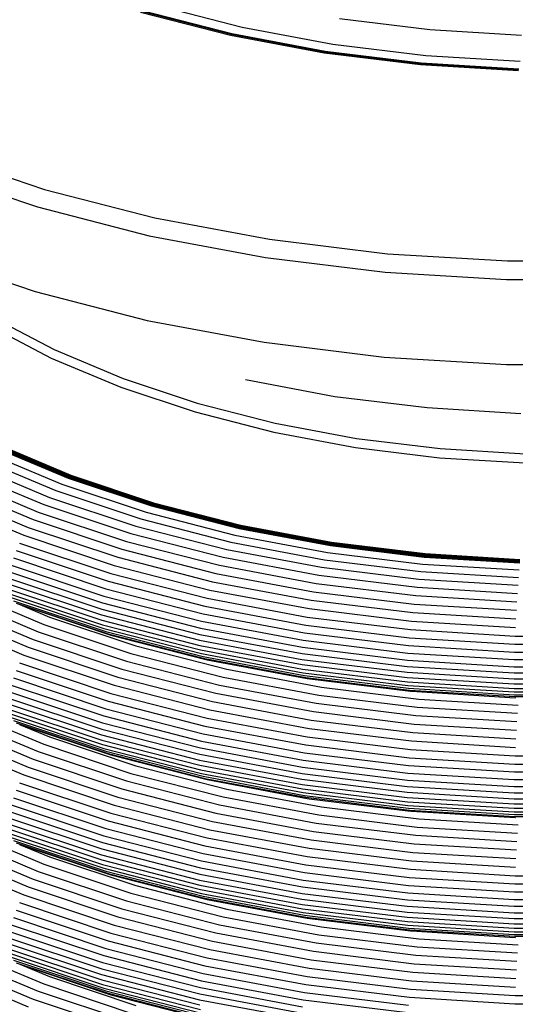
# Model space of a CAD drawing. Extents: x -15981 to -11679, y 2285 to 5601.
# Tile 70 of 103: x -14147 to -14140, y 3318 to 3331. Entities that reach past the tile are written whole.
import ezdxf

# ---------------------------------------------------------------- set-up
doc = ezdxf.new("R2010")
doc.units = 0
doc.header["$MEASUREMENT"] = 0
doc.layers.add('TANK', color=2, linetype='CONTINUOUS')
doc.layers.add('TANK-SLOPE', color=2, linetype='CONTINUOUS')

# ---------------------------------------------------------------- blocks, each defined once
blk = doc.blocks.new('A$C3406478A')
at = {"layer": 'TANK'}
for p, q in [((-2.16, 113.126), (-0.975, 112.821)), ((-2.364, 113.027), (-1.136, 112.711)), ((-2.353, 113.039), (-1.128, 112.724)), ((-2.346, 113.045), (-1.123, 112.73)), ((-2.34, 113.047), (-1.117, 112.733)), ((0.35, 112.938), (1.582, 112.787)), ((-0.975, 112.821), (0.258, 112.59)), ((1.582, 112.787), (2.834, 112.711)), ((-1.136, 112.711), (0.141, 112.471)), ((-1.128, 112.724), (0.148, 112.484)), ((-1.123, 112.73), (0.151, 112.491)), ((-1.117, 112.733), (0.155, 112.494)), ((0.258, 112.59), (1.526, 112.434)), ((0.141, 112.471), (1.456, 112.31)), ((0.148, 112.484), (1.459, 112.323)), ((0.151, 112.491), (1.462, 112.33)), ((0.155, 112.494), (1.464, 112.334)), ((1.526, 112.434), (2.816, 112.356)), ((1.456, 112.31), (2.792, 112.229)), ((1.459, 112.323), (2.793, 112.243)), ((1.462, 112.33), (2.794, 112.249)), ((1.464, 112.334), (2.795, 112.253)), ((-5.095, 111.083), (-3.671, 110.608)), ((-5.211, 110.85), (-3.768, 110.369)), ((-3.671, 110.608), (-2.168, 110.222)), ((-3.768, 110.369), (-2.244, 109.977)), ((-2.168, 110.222), (-0.604, 109.929)), ((-2.244, 109.977), (-0.659, 109.68)), ((-0.604, 109.929), (1.005, 109.731)), ((-5.25, 109.698), (-3.8, 109.215)), ((1.005, 109.731), (2.641, 109.632)), ((-0.659, 109.68), (0.972, 109.48)), ((2.641, 109.632), (4.286, 109.632)), ((0.972, 109.48), (2.63, 109.379)), ((2.63, 109.379), (4.297, 109.379)), ((-3.8, 109.215), (-2.27, 108.822)), ((-4.451, 108.762), (-3.58, 108.309)), ((-4.407, 108.876), (-3.541, 108.426)), ((-2.27, 108.822), (-0.677, 108.523)), ((-0.677, 108.523), (0.961, 108.322)), ((-3.541, 108.426), (-2.598, 108.03)), ((-3.58, 108.309), (-2.632, 107.911)), ((0.961, 108.322), (2.627, 108.221)), ((2.627, 108.221), (4.301, 108.221)), ((-2.598, 108.03), (-1.589, 107.694)), ((-0.933, 108.015), (0.288, 107.786)), ((-2.632, 107.911), (-1.618, 107.573)), ((-1.589, 107.694), (-0.525, 107.42)), ((0.288, 107.786), (1.544, 107.632)), ((-1.618, 107.573), (-0.547, 107.298)), ((1.544, 107.632), (2.822, 107.554)), ((-0.525, 107.42), (0.583, 107.212)), ((-0.547, 107.298), (0.567, 107.089)), ((-4.376, 107.146), (-3.321, 106.704)), ((-4.373, 107.151), (-3.318, 106.708)), ((-4.369, 107.155), (-3.315, 106.712)), ((0.583, 107.212), (1.723, 107.073)), ((-4.507, 107.039), (-3.435, 106.589)), ((-4.408, 107.115), (-3.349, 106.67)), ((-4.404, 107.117), (-3.346, 106.673)), ((-4.401, 107.12), (-3.342, 106.676)), ((-4.397, 107.123), (-3.339, 106.68)), ((-4.393, 107.127), (-3.336, 106.683)), ((-4.39, 107.13), (-3.333, 106.687)), ((-4.386, 107.134), (-3.33, 106.691)), ((-4.383, 107.138), (-3.327, 106.695)), ((-4.379, 107.142), (-3.324, 106.699)), ((0.567, 107.089), (1.713, 106.949)), ((1.723, 107.073), (2.881, 107.002)), ((-4.605, 106.957), (-3.519, 106.501)), ((1.713, 106.949), (2.878, 106.878)), ((-4.793, 106.777), (-3.682, 106.311)), ((-4.7, 106.869), (-3.602, 106.409)), ((-4.88, 106.68), (-3.757, 106.209)), ((-3.349, 106.67), (-2.215, 106.292)), ((-3.346, 106.673), (-2.212, 106.295)), ((-3.342, 106.676), (-2.21, 106.299)), ((-3.339, 106.68), (-2.207, 106.302)), ((-3.336, 106.683), (-2.204, 106.306)), ((-3.333, 106.687), (-2.202, 106.31)), ((-3.33, 106.691), (-2.199, 106.314)), ((-3.327, 106.695), (-2.197, 106.318)), ((-3.324, 106.699), (-2.194, 106.323)), ((-3.321, 106.704), (-2.192, 106.327)), ((-3.318, 106.708), (-2.189, 106.332)), ((-3.315, 106.712), (-2.187, 106.336)), ((-5.04, 106.479), (-3.896, 105.999)), ((-4.963, 106.581), (-3.829, 106.105)), ((-3.519, 106.501), (-2.357, 106.114)), ((-3.435, 106.589), (-2.286, 106.206)), ((-5.11, 106.376), (-3.956, 105.892)), ((-3.602, 106.409), (-2.426, 106.017)), ((-3.757, 106.209), (-2.556, 105.809)), ((-3.682, 106.311), (-2.493, 105.915)), ((-2.286, 106.206), (-1.075, 105.895)), ((-2.215, 106.292), (-1.019, 105.985)), ((-2.212, 106.295), (-1.017, 105.988)), ((-2.21, 106.299), (-1.015, 105.992)), ((-2.207, 106.302), (-1.013, 105.995)), ((-2.204, 106.306), (-1.01, 105.999)), ((-2.202, 106.31), (-1.008, 106.003)), ((-2.199, 106.314), (-1.006, 106.007)), ((-2.197, 106.318), (-1.004, 106.012)), ((-2.194, 106.323), (-1.002, 106.016)), ((-2.192, 106.327), (-1.001, 106.021)), ((-2.189, 106.332), (-0.999, 106.026)), ((-2.187, 106.336), (-0.997, 106.03)), ((-3.829, 106.105), (-2.616, 105.701)), ((-2.357, 106.114), (-1.131, 105.799)), ((-3.896, 105.999), (-2.671, 105.591)), ((-2.426, 106.017), (-1.185, 105.698)), ((-1.019, 105.985), (0.226, 105.751)), ((-1.017, 105.988), (0.228, 105.755)), ((-1.015, 105.992), (0.229, 105.758)), ((-1.013, 105.995), (0.231, 105.762)), ((-1.01, 105.999), (0.232, 105.766)), ((-1.008, 106.003), (0.234, 105.77)), ((-1.006, 106.007), (0.235, 105.774)), ((-1.004, 106.012), (0.237, 105.779)), ((-1.002, 106.016), (0.238, 105.784)), ((-1.001, 106.021), (0.24, 105.788)), ((-0.999, 106.026), (0.241, 105.793)), ((-0.997, 106.03), (0.242, 105.798)), ((-3.956, 105.892), (-2.721, 105.48)), ((-2.556, 105.809), (-1.288, 105.483)), ((-2.493, 105.915), (-1.238, 105.592)), ((-1.075, 105.895), (0.186, 105.658)), ((-4.057, 105.682), (-2.805, 105.265)), ((-4.011, 105.786), (-2.767, 105.371)), ((-2.616, 105.701), (-1.335, 105.371)), ((-1.185, 105.698), (0.106, 105.455)), ((-1.131, 105.799), (0.145, 105.559)), ((0.226, 105.751), (1.507, 105.594)), ((0.228, 105.755), (1.508, 105.598)), ((0.229, 105.758), (1.509, 105.601)), ((0.231, 105.762), (1.51, 105.605)), ((0.232, 105.766), (1.511, 105.609)), ((0.234, 105.77), (1.512, 105.613)), ((0.235, 105.774), (1.512, 105.618)), ((0.237, 105.779), (1.513, 105.622)), ((0.238, 105.784), (1.514, 105.627)), ((0.24, 105.788), (1.515, 105.632)), ((0.241, 105.793), (1.516, 105.637)), ((0.242, 105.798), (1.517, 105.642)), ((-4.095, 105.582), (-2.837, 105.162)), ((-2.671, 105.591), (-1.379, 105.259)), ((-1.238, 105.592), (0.068, 105.347)), ((0.145, 105.559), (1.458, 105.398)), ((0.186, 105.658), (1.482, 105.499)), ((1.507, 105.594), (2.809, 105.515)), ((1.508, 105.598), (2.809, 105.519)), ((1.509, 105.601), (2.81, 105.522)), ((1.51, 105.605), (2.81, 105.526)), ((1.511, 105.609), (2.81, 105.53)), ((1.512, 105.618), (2.811, 105.539)), ((1.512, 105.613), (2.811, 105.534)), ((1.513, 105.622), (2.811, 105.544)), ((1.514, 105.627), (2.812, 105.548)), ((1.515, 105.632), (2.812, 105.553)), ((1.516, 105.637), (2.812, 105.558)), ((1.517, 105.642), (2.812, 105.563)), ((-4.127, 105.484), (-2.863, 105.063)), ((-2.721, 105.48), (-1.418, 105.145)), ((-1.288, 105.483), (0.032, 105.235)), ((0.106, 105.455), (1.434, 105.292)), ((1.482, 105.499), (2.801, 105.419)), ((-4.162, 105.307), (-2.892, 104.884)), ((-4.149, 105.391), (-2.882, 104.969)), ((-2.767, 105.371), (-1.454, 105.034)), ((-1.335, 105.371), (-0.002, 105.121)), ((0.068, 105.347), (1.411, 105.182)), ((1.434, 105.292), (2.785, 105.211)), ((1.458, 105.398), (2.793, 105.317)), ((-4.793, 105.142), (-3.682, 104.676)), ((-4.166, 105.228), (-2.896, 104.805)), ((-4.162, 105.157), (-2.892, 104.734)), ((-2.837, 105.162), (-1.51, 104.821)), ((-2.805, 105.265), (-1.485, 104.925)), ((-1.418, 105.145), (-0.062, 104.891)), ((-1.379, 105.259), (-0.034, 105.007)), ((0.032, 105.235), (1.39, 105.069)), ((1.411, 105.182), (2.777, 105.1)), ((-4.88, 105.047), (-3.757, 104.576)), ((-4.149, 105.094), (-2.882, 104.671)), ((-4.127, 105.042), (-2.863, 104.621)), ((-4.095, 105), (-2.837, 104.581)), ((-2.863, 105.063), (-1.531, 104.72)), ((-1.454, 105.034), (-0.088, 104.777)), ((-0.034, 105.007), (1.35, 104.837)), ((-0.002, 105.121), (1.369, 104.953)), ((1.39, 105.069), (2.77, 104.985)), ((-4.963, 104.946), (-3.829, 104.47)), ((-4.057, 104.966), (-2.805, 104.549)), ((-4.01, 104.947), (-3.602, 104.776)), ((-4.01, 104.947), (-2.767, 104.53)), ((-2.892, 104.884), (-1.554, 104.54)), ((-2.882, 104.969), (-1.545, 104.625)), ((-1.485, 104.925), (-0.11, 104.667)), ((-0.062, 104.891), (1.333, 104.72)), ((1.369, 104.953), (2.763, 104.869)), ((-5.11, 104.743), (-3.956, 104.259)), ((-5.04, 104.845), (-3.896, 104.365)), ((-3.602, 104.776), (-2.426, 104.384)), ((-2.896, 104.805), (-1.557, 104.46)), ((-2.892, 104.734), (-1.554, 104.39)), ((-1.51, 104.821), (-0.128, 104.562)), ((-0.088, 104.777), (1.317, 104.605)), ((1.35, 104.837), (2.757, 104.751)), ((-3.682, 104.676), (-2.493, 104.28)), ((-2.882, 104.671), (-1.545, 104.328)), ((-2.863, 104.621), (-1.531, 104.278)), ((-1.545, 104.625), (-0.154, 104.364)), ((-1.531, 104.72), (-0.143, 104.46)), ((-0.11, 104.667), (1.304, 104.494)), ((1.317, 104.605), (2.746, 104.518)), ((1.333, 104.72), (2.751, 104.634)), ((-3.829, 104.47), (-2.616, 104.066)), ((-3.757, 104.576), (-2.556, 104.176)), ((-2.837, 104.581), (-1.51, 104.24)), ((-2.805, 104.549), (-1.485, 104.21)), ((-2.767, 104.53), (-1.454, 104.193)), ((-1.557, 104.46), (-0.162, 104.199)), ((-1.554, 104.54), (-0.16, 104.278)), ((-0.143, 104.46), (1.284, 104.285)), ((-0.128, 104.562), (1.293, 104.387)), ((1.304, 104.494), (2.741, 104.407)), ((2.746, 104.518), (4.182, 104.518)), ((-3.896, 104.365), (-2.671, 103.956)), ((-2.426, 104.384), (-1.185, 104.065)), ((-1.554, 104.39), (-0.16, 104.128)), ((-1.545, 104.328), (-0.154, 104.067)), ((-0.154, 104.364), (1.277, 104.189)), ((1.293, 104.387), (2.737, 104.3)), ((2.741, 104.407), (4.187, 104.407)), ((-3.956, 104.259), (-2.721, 103.847)), ((-2.493, 104.28), (-1.238, 103.957)), ((-1.531, 104.278), (-0.143, 104.018)), ((-1.51, 104.24), (-0.128, 103.98)), ((-1.485, 104.21), (-0.11, 103.952)), ((-1.454, 104.193), (-0.088, 103.937)), ((-0.162, 104.199), (1.272, 104.023)), ((-0.16, 104.278), (1.274, 104.102)), ((1.284, 104.285), (2.734, 104.197)), ((2.734, 104.197), (4.193, 104.197)), ((2.737, 104.3), (4.19, 104.3)), ((-4.011, 104.151), (-2.767, 103.736)), ((-2.616, 104.066), (-1.335, 103.737)), ((-2.556, 104.176), (-1.288, 103.85)), ((-1.185, 104.065), (0.106, 103.822)), ((-0.16, 104.128), (1.274, 103.953)), ((-0.154, 104.067), (1.277, 103.891)), ((1.274, 104.102), (2.731, 104.014)), ((1.277, 104.189), (2.732, 104.1)), ((2.732, 104.1), (4.195, 104.1)), ((-4.095, 103.947), (-2.837, 103.527)), ((-4.057, 104.047), (-2.805, 103.63)), ((-2.671, 103.956), (-1.379, 103.624)), ((-1.238, 103.957), (0.068, 103.712)), ((-0.143, 104.018), (1.284, 103.843)), ((-0.128, 103.98), (1.293, 103.806)), ((-0.11, 103.952), (1.304, 103.778)), ((-0.088, 103.937), (1.317, 103.764)), ((1.272, 104.023), (2.731, 103.934)), ((1.274, 103.953), (2.731, 103.864)), ((2.731, 104.014), (4.197, 104.014)), ((2.731, 103.934), (4.197, 103.934)), ((-4.127, 103.849), (-2.863, 103.428)), ((-2.721, 103.847), (-1.418, 103.512)), ((-1.288, 103.85), (0.032, 103.602)), ((0.106, 103.822), (1.434, 103.659)), ((1.277, 103.891), (2.732, 103.803)), ((1.284, 103.843), (2.734, 103.755)), ((1.293, 103.806), (2.737, 103.718)), ((2.731, 103.864), (4.197, 103.864)), ((2.732, 103.803), (4.195, 103.803)), ((-4.162, 103.672), (-2.892, 103.249)), ((-4.149, 103.756), (-2.882, 103.334)), ((-2.767, 103.736), (-1.454, 103.399)), ((-1.335, 103.737), (-0.002, 103.487)), ((0.068, 103.712), (1.411, 103.548)), ((1.304, 103.778), (2.741, 103.691)), ((1.317, 103.764), (1.333, 103.764)), ((1.333, 103.764), (2.746, 103.677)), ((1.434, 103.659), (2.785, 103.577)), ((2.734, 103.755), (4.193, 103.755)), ((2.737, 103.718), (4.19, 103.718)), ((2.741, 103.691), (4.187, 103.691)), ((2.746, 103.677), (2.751, 103.678)), ((-4.166, 103.593), (-2.896, 103.17)), ((-4.162, 103.522), (-2.892, 103.099)), ((-2.837, 103.527), (-1.51, 103.186)), ((-2.805, 103.63), (-1.485, 103.29)), ((-1.379, 103.624), (-0.034, 103.372)), ((0.032, 103.602), (1.39, 103.436)), ((1.411, 103.548), (2.777, 103.465)), ((-4.88, 103.412), (-3.757, 102.941)), ((-4.793, 103.508), (-3.682, 103.042)), ((-4.149, 103.46), (-2.882, 103.038)), ((-4.127, 103.407), (-2.863, 102.986)), ((-2.863, 103.428), (-1.531, 103.086)), ((-1.454, 103.399), (-0.088, 103.143)), ((-1.418, 103.512), (-0.062, 103.258)), ((-0.002, 103.487), (1.369, 103.318)), ((1.39, 103.436), (2.77, 103.352)), ((-4.963, 103.313), (-3.829, 102.837)), ((-4.095, 103.365), (-2.837, 102.946)), ((-4.057, 103.333), (-2.805, 102.916)), ((-4.011, 103.312), (-3.602, 103.141)), ((-4.011, 103.312), (-2.767, 102.897)), ((-2.882, 103.334), (-1.545, 102.991)), ((-1.485, 103.29), (-0.11, 103.032)), ((-0.062, 103.258), (1.333, 103.087)), ((-0.034, 103.372), (1.35, 103.202)), ((1.369, 103.318), (2.763, 103.234)), ((-5.04, 103.21), (-3.896, 102.73)), ((-3.602, 103.141), (-2.426, 102.749)), ((-2.896, 103.17), (-1.557, 102.825)), ((-2.892, 103.249), (-1.554, 102.905)), ((-1.51, 103.186), (-0.128, 102.927)), ((-0.088, 103.143), (1.317, 102.97)), ((1.35, 103.202), (2.757, 103.117)), ((-5.11, 103.108), (-3.956, 102.624)), ((-3.682, 103.042), (-2.493, 102.645)), ((-2.892, 103.099), (-1.554, 102.755)), ((-2.882, 103.038), (-1.545, 102.695)), ((-2.863, 102.986), (-1.531, 102.643)), ((-1.545, 102.991), (-0.154, 102.73)), ((-1.531, 103.086), (-0.143, 102.825)), ((-0.11, 103.032), (1.304, 102.859)), ((1.333, 103.087), (2.751, 103)), ((-3.757, 102.941), (-2.556, 102.541)), ((-2.837, 102.946), (-1.51, 102.605)), ((-2.805, 102.916), (-1.485, 102.576)), ((-2.767, 102.897), (-1.454, 102.56)), ((-1.554, 102.905), (-0.16, 102.643)), ((-0.128, 102.927), (1.293, 102.753)), ((1.304, 102.859), (2.741, 102.772)), ((1.317, 102.97), (2.746, 102.884)), ((2.746, 102.884), (4.182, 102.884)), ((-3.896, 102.73), (-2.671, 102.321)), ((-3.829, 102.837), (-2.616, 102.433)), ((-2.426, 102.749), (-1.185, 102.43)), ((-1.557, 102.825), (-0.162, 102.564)), ((-1.554, 102.755), (-0.16, 102.494)), ((-0.154, 102.73), (1.277, 102.554)), ((-0.143, 102.825), (1.284, 102.65)), ((1.293, 102.753), (2.737, 102.665)), ((2.741, 102.772), (4.187, 102.772)), ((-3.956, 102.624), (-2.721, 102.212)), ((-2.493, 102.645), (-1.238, 102.323)), ((-1.545, 102.695), (-0.154, 102.434)), ((-1.531, 102.643), (-0.143, 102.383)), ((-1.51, 102.605), (-0.128, 102.345)), ((-0.16, 102.643), (1.274, 102.467)), ((1.284, 102.65), (2.734, 102.562)), ((2.737, 102.665), (4.19, 102.665)), ((-4.011, 102.518), (-2.767, 102.103)), ((-2.556, 102.541), (-1.288, 102.215)), ((-1.485, 102.576), (-0.11, 102.319)), ((-1.454, 102.56), (-0.088, 102.303)), ((-0.162, 102.564), (1.272, 102.388)), ((-0.16, 102.494), (1.274, 102.318)), ((1.274, 102.467), (2.731, 102.379)), ((1.277, 102.554), (2.732, 102.466)), ((2.732, 102.466), (4.195, 102.466)), ((2.734, 102.562), (4.193, 102.562)), ((-4.095, 102.312), (-2.837, 101.892)), ((-4.057, 102.414), (-2.805, 101.997)), ((-2.671, 102.321), (-1.379, 101.989)), ((-2.616, 102.433), (-1.335, 102.104)), ((-1.238, 102.323), (0.068, 102.078)), ((-1.185, 102.43), (0.106, 102.188)), ((-0.154, 102.434), (1.277, 102.258)), ((-0.143, 102.383), (1.284, 102.208)), ((-0.128, 102.345), (1.293, 102.171)), ((-0.11, 102.319), (1.304, 102.145)), ((1.272, 102.388), (2.731, 102.299)), ((1.274, 102.318), (2.731, 102.229)), ((2.731, 102.379), (4.197, 102.379)), ((-4.127, 102.214), (-2.863, 101.793)), ((-2.721, 102.212), (-1.418, 101.877)), ((-1.288, 102.215), (0.032, 101.967)), ((-0.088, 102.303), (-0.062, 102.3)), ((-0.062, 102.3), (1.317, 102.131)), ((0.106, 102.188), (1.434, 102.025)), ((1.277, 102.258), (2.732, 102.17)), ((1.284, 102.208), (2.734, 102.12)), ((2.731, 102.299), (4.197, 102.299)), ((2.731, 102.229), (4.197, 102.229)), ((-4.149, 102.123), (-2.882, 101.701)), ((-2.767, 102.103), (-1.454, 101.766)), ((-1.335, 102.104), (-0.002, 101.853)), ((0.068, 102.078), (1.411, 101.913)), ((1.293, 102.171), (2.737, 102.083)), ((1.304, 102.145), (2.741, 102.058)), ((1.333, 102.129), (1.317, 102.131)), ((1.333, 102.129), (2.746, 102.044)), ((2.732, 102.17), (4.195, 102.17)), ((2.734, 102.12), (4.193, 102.12)), ((2.737, 102.083), (4.19, 102.083)), ((2.741, 102.058), (4.187, 102.058)), ((2.746, 102.044), (2.751, 102.043)), ((-4.166, 101.958), (-2.896, 101.535)), ((-4.162, 102.037), (-2.892, 101.614)), ((-2.805, 101.997), (-1.485, 101.657)), ((-1.379, 101.989), (-0.034, 101.737)), ((0.032, 101.967), (1.39, 101.801)), ((1.411, 101.913), (2.777, 101.83)), ((1.434, 102.025), (2.785, 101.943)), ((-4.88, 101.778), (-3.757, 101.307)), ((-4.793, 101.875), (-3.682, 101.408)), ((-4.162, 101.887), (-2.892, 101.464)), ((-4.149, 101.826), (-2.882, 101.403)), ((-2.863, 101.793), (-1.531, 101.451)), ((-2.837, 101.892), (-1.51, 101.551)), ((-1.418, 101.877), (-0.062, 101.623)), ((-0.002, 101.853), (1.369, 101.685)), ((1.39, 101.801), (2.77, 101.717)), ((-4.963, 101.678), (-3.829, 101.202)), ((-4.127, 101.772), (-2.863, 101.351)), ((-4.095, 101.73), (-2.837, 101.311)), ((-4.057, 101.698), (-2.805, 101.281)), ((-4.011, 101.677), (-2.767, 101.262)), ((-4.011, 101.677), (-3.602, 101.506)), ((-2.882, 101.701), (-1.545, 101.357)), ((-1.485, 101.657), (-0.11, 101.399)), ((-1.454, 101.766), (-0.088, 101.51)), ((-0.034, 101.737), (1.35, 101.567)), ((1.369, 101.685), (2.763, 101.601)), ((-5.04, 101.577), (-3.896, 101.097)), ((-2.896, 101.535), (-1.557, 101.19)), ((-2.892, 101.614), (-1.554, 101.27)), ((-1.51, 101.551), (-0.128, 101.292)), ((-0.088, 101.51), (1.317, 101.337)), ((-0.062, 101.623), (1.333, 101.452)), ((1.35, 101.567), (2.757, 101.482)), ((-5.11, 101.473), (-3.956, 100.989)), ((-3.682, 101.408), (-2.493, 101.012)), ((-3.602, 101.506), (-2.426, 101.114)), ((-2.892, 101.464), (-1.554, 101.12)), ((-2.882, 101.403), (-1.545, 101.06)), ((-1.531, 101.451), (-0.143, 101.19)), ((-0.11, 101.399), (1.304, 101.226)), ((1.333, 101.452), (2.751, 101.366)), ((-3.757, 101.307), (-2.556, 100.906)), ((-2.863, 101.351), (-1.531, 101.008)), ((-2.837, 101.311), (-1.51, 100.97)), ((-2.805, 101.281), (-1.485, 100.942)), ((-2.767, 101.262), (-1.454, 100.925)), ((-1.554, 101.27), (-0.16, 101.008)), ((-1.545, 101.357), (-0.154, 101.096)), ((-0.128, 101.292), (1.293, 101.118)), ((1.317, 101.337), (2.746, 101.25)), ((2.746, 101.25), (4.182, 101.25)), ((-3.829, 101.202), (-2.616, 100.798)), ((-2.426, 101.114), (-1.185, 100.795)), ((-1.557, 101.19), (-0.162, 100.929)), ((-1.554, 101.12), (-0.16, 100.859)), ((-0.143, 101.19), (1.284, 101.015)), ((1.293, 101.118), (2.737, 101.03)), ((1.304, 101.226), (2.741, 101.139)), ((2.741, 101.139), (4.187, 101.139)), ((-3.956, 100.989), (-2.721, 100.577)), ((-3.896, 101.097), (-2.671, 100.688)), ((-2.493, 101.012), (-1.238, 100.69)), ((-1.545, 101.06), (-0.154, 100.799)), ((-1.531, 101.008), (-0.143, 100.748)), ((-1.51, 100.97), (-0.128, 100.711)), ((-0.16, 101.008), (1.274, 100.833)), ((-0.154, 101.096), (1.277, 100.921)), ((1.284, 101.015), (2.734, 100.927)), ((2.737, 101.03), (4.19, 101.03)), ((-4.011, 100.883), (-2.767, 100.468)), ((-2.556, 100.906), (-1.288, 100.58)), ((-1.485, 100.942), (-0.11, 100.684)), ((-1.454, 100.925), (-0.088, 100.669)), ((-0.162, 100.929), (1.272, 100.753)), ((-0.16, 100.859), (1.274, 100.683)), ((1.277, 100.921), (2.732, 100.833)), ((2.734, 100.927), (4.193, 100.927)), ((-4.057, 100.779), (-2.805, 100.362)), ((-2.616, 100.798), (-1.335, 100.469)), ((-1.185, 100.795), (0.106, 100.553)), ((-0.154, 100.799), (1.277, 100.623)), ((-0.143, 100.748), (1.284, 100.573)), ((-0.128, 100.711), (1.293, 100.536)), ((1.272, 100.753), (2.731, 100.664)), ((1.274, 100.833), (2.731, 100.744)), ((2.731, 100.744), (4.197, 100.744)), ((2.732, 100.833), (4.195, 100.833)), ((-4.127, 100.581), (-2.863, 100.16)), ((-4.095, 100.679), (-2.837, 100.259)), ((-2.721, 100.577), (-1.418, 100.242)), ((-2.671, 100.688), (-1.379, 100.356)), ((-1.288, 100.58), (0.032, 100.332)), ((-1.238, 100.69), (0.068, 100.445)), ((-0.11, 100.684), (1.304, 100.51)), ((-0.088, 100.669), (1.317, 100.496)), ((1.274, 100.683), (2.731, 100.594)), ((1.277, 100.623), (2.732, 100.535)), ((1.284, 100.573), (2.734, 100.485)), ((2.731, 100.664), (4.197, 100.664)), ((2.731, 100.594), (4.197, 100.594)), ((-4.149, 100.489), (-2.882, 100.066)), ((-2.767, 100.468), (-1.454, 100.131)), ((-1.335, 100.469), (-0.002, 100.219)), ((0.068, 100.445), (1.411, 100.28)), ((0.106, 100.553), (1.434, 100.39)), ((1.293, 100.536), (2.737, 100.449)), ((1.304, 100.51), (2.741, 100.423)), ((1.317, 100.496), (1.333, 100.496)), ((1.333, 100.496), (2.746, 100.409)), ((2.732, 100.535), (4.195, 100.535)), ((2.734, 100.485), (4.193, 100.485)), ((2.737, 100.449), (4.19, 100.449)), ((-4.166, 100.325), (-2.896, 99.902)), ((-4.162, 100.404), (-2.892, 99.981)), ((-2.805, 100.362), (-1.485, 100.022)), ((-1.379, 100.356), (-0.034, 100.104)), ((0.032, 100.332), (1.39, 100.166)), ((1.434, 100.39), (2.785, 100.308)), ((2.741, 100.423), (4.187, 100.423)), ((2.746, 100.409), (2.751, 100.41)), ((-4.793, 100.24), (-3.682, 99.774)), ((-4.162, 100.254), (-2.892, 99.831)), ((-4.149, 100.191), (-2.882, 99.768)), ((-2.837, 100.259), (-1.51, 99.918)), ((-1.418, 100.242), (-0.062, 99.988)), ((-0.002, 100.219), (1.369, 100.05)), ((1.39, 100.166), (2.77, 100.082)), ((1.411, 100.28), (2.777, 100.197)), ((-4.963, 100.043), (-3.829, 99.568)), ((-4.88, 100.144), (-3.757, 99.673)), ((-4.127, 100.139), (-2.863, 99.718)), ((-4.095, 100.097), (-2.837, 99.678)), ((-4.057, 100.063), (-2.805, 99.646)), ((-4.01, 100.044), (-3.602, 99.873)), ((-4.01, 100.044), (-2.767, 99.627)), ((-2.882, 100.066), (-1.545, 99.723)), ((-2.863, 100.16), (-1.531, 99.818)), ((-1.454, 100.131), (-0.088, 99.875)), ((-0.034, 100.104), (1.35, 99.934)), ((1.369, 100.05), (2.763, 99.966)), ((-5.04, 99.942), (-3.896, 99.462)), ((-2.896, 99.902), (-1.557, 99.557)), ((-2.892, 99.981), (-1.554, 99.637)), ((-1.51, 99.918), (-0.128, 99.659)), ((-1.485, 100.022), (-0.11, 99.764)), ((-0.062, 99.988), (1.333, 99.817)), ((1.35, 99.934), (2.757, 99.849)), ((-3.682, 99.774), (-2.493, 99.377)), ((-3.602, 99.873), (-2.426, 99.481)), ((-2.892, 99.831), (-1.554, 99.487)), ((-2.882, 99.768), (-1.545, 99.425)), ((-1.531, 99.818), (-0.143, 99.557)), ((-0.11, 99.764), (1.304, 99.591)), ((-0.088, 99.875), (1.317, 99.702)), ((1.333, 99.817), (2.751, 99.731)), ((-3.757, 99.673), (-2.556, 99.273)), ((-2.863, 99.718), (-1.531, 99.375)), ((-2.837, 99.678), (-1.51, 99.337)), ((-2.805, 99.646), (-1.485, 99.307)), ((-2.767, 99.627), (-1.454, 99.29)), ((-1.554, 99.637), (-0.16, 99.375)), ((-1.545, 99.723), (-0.154, 99.462)), ((-0.128, 99.659), (1.293, 99.485)), ((1.317, 99.702), (2.746, 99.616)), ((-3.829, 99.568), (-2.616, 99.163)), ((-1.557, 99.557), (-0.162, 99.296)), ((-0.143, 99.557), (1.284, 99.382)), ((1.304, 99.591), (2.741, 99.504)), ((2.741, 99.504), (4.187, 99.504)), ((2.746, 99.616), (4.182, 99.616))]:
    blk.add_line(p, q, dxfattribs=at)

msp = doc.modelspace()

# ---------------------------------------------------------------- block references
at = {"layer": 'TANK-SLOPE'}
msp.add_blockref('A$C3406478A', (-14142.969, 3218.077, 0), dxfattribs=at)

doc.saveas('drawing.dxf')
